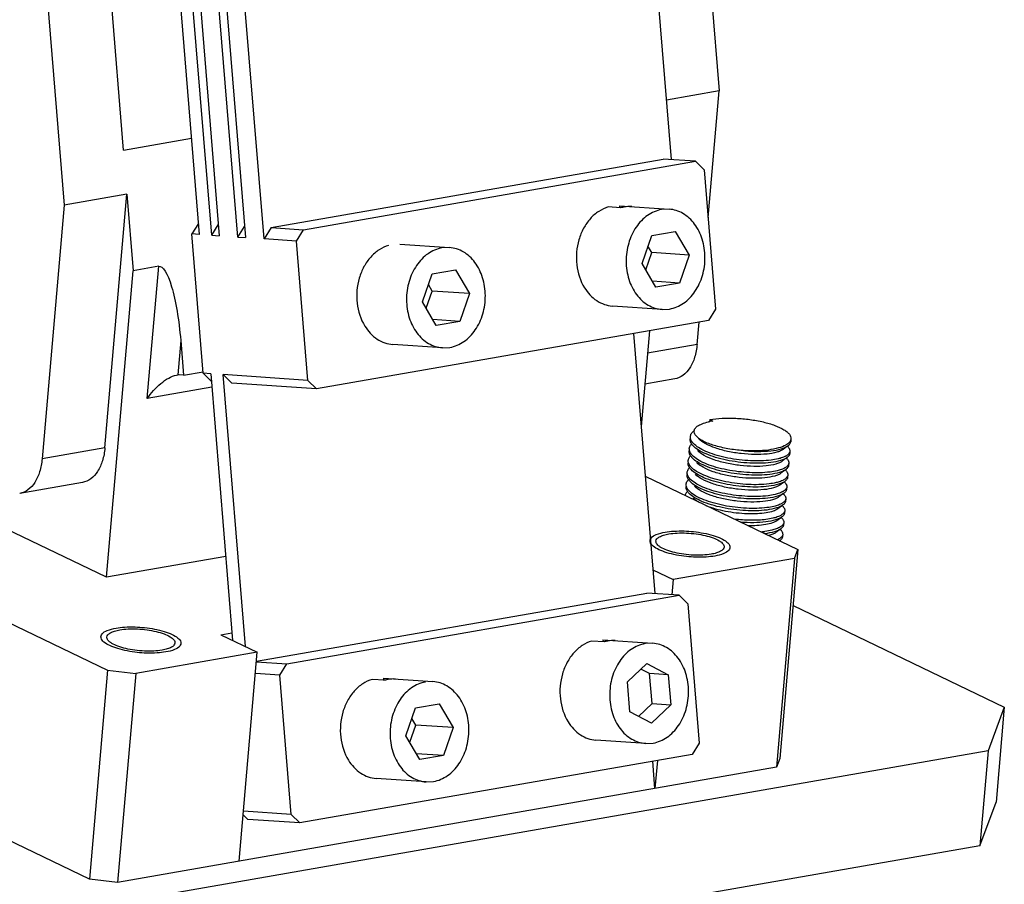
# Model space of a CAD drawing. Header units: millimetres. Extents: x -24622 to 2314, y -1603 to 2287.
# Tile 232 of 236: x 1746 to 1795, y 845 to 888. Entities that reach past the tile are written whole.
import ezdxf

# ---------------------------------------------------------------- set-up
doc = ezdxf.new("R2010")
doc.units = ezdxf.units.MM
doc.layers.add('02___PRT_ALL_AXES', color=7, linetype='Continuous')

msp = doc.modelspace()

# ---------------------------------------------------------------- linework, layer by layer
at = {"color": 7, "linetype": 'Continuous'}
for p, q in [((1748.228, 912.099), (1750.757, 881.209)), ((1745.104, 911.554), (1747.813, 878.46)), ((1778.458, 908.126), (1780.421, 884.156)), ((1776.198, 903.207), (1778.038, 880.734)), ((1752.599, 900.763), (1754.544, 877.009)), ((1755.163, 876.967), (1753.218, 900.72)), ((1753.59, 900.695), (1755.534, 876.941)), ((1756.463, 876.877), (1754.519, 900.631)), ((1754.89, 900.605), (1756.835, 876.852)), ((1757.764, 876.788), (1755.819, 900.542)), ((1780.421, 884.156), (1777.795, 883.697)), ((1779.874, 877.854), (1780.421, 884.156)), ((1750.761, 881.208), (1754.151, 881.8)), ((1758.114, 877.351), (1777.639, 880.761)), ((1759.724, 877.24), (1779.249, 880.651)), ((1779.249, 880.651), (1777.639, 880.761)), ((1779.249, 880.651), (1779.68, 880.224)), ((1779.68, 880.224), (1780.248, 873.296)), ((1750.937, 879.006), (1747.813, 878.46)), ((1749.843, 866.39), (1750.939, 879.02)), ((1750.939, 879.02), (1751.252, 875.204)), ((1747.813, 878.46), (1746.719, 865.845)), ((1775.458, 878.435), (1775.467, 878.328)), ((1775.458, 878.435), (1777.926, 878.265)), ((1775.519, 878.333), (1774.9, 878.375)), ((1777.928, 878.265), (1777.552, 878.246)), ((1754.499, 877.56), (1754.172, 877.035)), ((1755.163, 876.967), (1755.489, 877.492)), ((1754.739, 870.106), (1754.172, 877.035)), ((1754.544, 877.009), (1754.172, 877.035)), ((1755.163, 876.967), (1755.534, 876.941)), ((1756.463, 876.877), (1756.79, 877.402)), ((1758.114, 877.351), (1757.764, 876.788)), ((1758.114, 877.351), (1759.724, 877.24)), ((1759.374, 876.677), (1759.724, 877.24)), ((1776.583, 875.567), (1777.064, 876.955)), ((1777.064, 876.955), (1778.235, 877.159)), ((1778.235, 877.159), (1778.926, 875.976)), ((1756.463, 876.877), (1756.835, 876.852)), ((1759.374, 876.677), (1757.764, 876.788)), ((1759.941, 869.749), (1759.374, 876.677)), ((1764.523, 876.525), (1766.992, 876.356)), ((1766.994, 876.355), (1766.618, 876.336)), ((1776.771, 875.245), (1777.069, 876.104)), ((1777.069, 876.104), (1776.88, 876.426)), ((1778.926, 875.976), (1777.069, 876.104)), ((1778.926, 875.976), (1778.446, 874.588)), ((1777.274, 874.383), (1776.583, 875.567)), ((1749.929, 859.951), (1751.252, 875.204)), ((1752.522, 875.425), (1751.252, 875.204)), ((1751.95, 868.843), (1752.522, 875.425)), ((1765.649, 873.657), (1766.129, 875.045)), ((1766.129, 875.045), (1767.301, 875.25)), ((1767.301, 875.25), (1767.992, 874.066)), ((1766.134, 874.194), (1765.946, 874.516)), ((1778.446, 874.588), (1777.101, 874.68)), ((1778.446, 874.588), (1777.274, 874.383)), ((1765.837, 873.335), (1766.134, 874.194)), ((1767.992, 874.066), (1766.134, 874.194)), ((1767.992, 874.066), (1767.511, 872.678)), ((1766.34, 872.474), (1765.649, 873.657)), ((1777.583, 873.277), (1775.106, 873.447)), ((1777.581, 873.278), (1777.957, 873.297)), ((1780.248, 873.296), (1779.898, 872.733)), ((1779.898, 872.733), (1760.372, 869.323)), ((1767.511, 872.678), (1766.166, 872.771)), ((1767.511, 872.678), (1766.34, 872.474)), ((1779.326, 871.54), (1779.423, 872.65)), ((1776.16, 872.08), (1777.22, 859.138)), ((1776.953, 872.219), (1776.539, 867.447)), ((1753.616, 871.738), (1753.466, 870.018)), ((1753.616, 871.738), (1753.758, 870.003)), ((1766.649, 871.367), (1764.172, 871.538)), ((1779.326, 871.54), (1776.857, 871.109)), ((1766.647, 871.368), (1767.023, 871.387)), ((1753.758, 870.003), (1754.734, 870.173)), ((1754.739, 870.106), (1755.141, 869.709)), ((1755.111, 870.081), (1754.739, 870.106)), ((1755.111, 870.081), (1756.197, 856.811)), ((1753.4, 870.011), (1753.466, 870.018)), ((1753.758, 870.003), (1753.538, 870.018)), ((1756.838, 856.504), (1755.73, 870.038)), ((1756.161, 869.612), (1755.73, 870.038)), ((1759.941, 869.749), (1755.73, 870.038)), ((1760.372, 869.323), (1756.161, 869.612)), ((1760.372, 869.323), (1759.941, 869.749)), ((1778.209, 869.82), (1776.723, 869.561)), ((1755.166, 869.404), (1751.95, 868.843)), ((1779.959, 867.796), (1779.95, 867.684)), ((1779.959, 867.796), (1780.114, 867.722)), ((1749.843, 866.39), (1746.719, 865.845)), ((1783.78, 866.443), (1783.603, 866.311)), ((1783.822, 866.469), (1783.851, 866.438)), ((1783.728, 865.853), (1783.552, 865.72)), ((1783.771, 865.878), (1783.8, 865.848)), ((1783.677, 865.262), (1783.501, 865.13)), ((1783.72, 865.287), (1783.748, 865.257)), ((1776.742, 864.974), (1784.343, 861.325)), ((1783.668, 864.697), (1783.697, 864.666)), ((1748.725, 864.671), (1745.601, 864.125)), ((1783.626, 864.671), (1783.449, 864.539)), ((1783.575, 864.081), (1783.398, 863.948)), ((1783.617, 864.106), (1783.646, 864.076)), ((1749.929, 859.951), (1742.588, 863.475)), ((1783.523, 863.49), (1783.347, 863.358)), ((1783.566, 863.516), (1783.595, 863.485)), ((1783.472, 862.9), (1783.296, 862.767)), ((1783.515, 862.925), (1783.543, 862.894)), ((1783.421, 862.309), (1783.244, 862.176)), ((1783.464, 862.334), (1783.492, 862.304)), ((1783.446, 861.776), (1783.43, 861.763)), ((1784.343, 861.325), (1783.441, 850.93)), ((1784.181, 860.891), (1784.343, 861.325)), ((1755.856, 860.986), (1749.929, 859.951)), ((1784.181, 860.891), (1778.129, 859.834)), ((1784.181, 860.891), (1783.28, 850.496)), ((1777.123, 860.316), (1778.129, 859.834)), ((1778.129, 859.834), (1778.063, 859.08)), ((1742.207, 859.054), (1749.978, 855.322)), ((1757.393, 855.772), (1776.821, 859.166)), ((1758.906, 855.645), (1778.431, 859.055)), ((1778.431, 859.055), (1776.821, 859.166)), ((1778.431, 859.055), (1778.862, 858.628)), ((1778.862, 858.628), (1779.43, 851.7)), ((1784.102, 858.539), (1794.619, 853.49)), ((1755.607, 857.095), (1756.166, 857.193)), ((1755.607, 857.095), (1757.431, 856.219)), ((1774.64, 856.839), (1774.649, 856.733)), ((1774.64, 856.839), (1777.108, 856.67)), ((1774.701, 856.737), (1774.082, 856.78)), ((1777.11, 856.67), (1776.734, 856.65)), ((1757.431, 856.219), (1751.378, 855.162)), ((1756.529, 845.824), (1757.431, 856.219)), ((1757.391, 855.749), (1758.906, 855.645)), ((1758.556, 855.082), (1758.906, 855.645)), ((1775.861, 854.741), (1776.815, 855.66)), ((1776.962, 855.159), (1776.53, 855.386)), ((1776.815, 855.66), (1777.89, 855.095)), ((1749.978, 855.322), (1749.076, 844.927)), ((1749.978, 855.322), (1751.378, 855.162)), ((1751.378, 855.162), (1750.477, 844.767)), ((1758.556, 855.082), (1757.34, 855.165)), ((1759.123, 848.154), (1758.556, 855.082)), ((1763.705, 854.93), (1763.714, 854.823)), ((1763.705, 854.93), (1766.174, 854.76)), ((1777.083, 853.674), (1776.962, 855.159)), ((1777.89, 855.095), (1776.962, 855.159)), ((1777.89, 855.095), (1778.012, 853.611)), ((1763.767, 854.827), (1763.148, 854.87)), ((1775.983, 853.256), (1775.861, 854.741)), ((1764.831, 852.061), (1765.311, 853.449)), ((1765.311, 853.449), (1766.483, 853.654)), ((1766.483, 853.654), (1767.174, 852.471)), ((1776.414, 853.03), (1777.083, 853.674)), ((1778.012, 853.611), (1777.058, 852.691)), ((1777.083, 853.674), (1778.012, 853.611)), ((1794.619, 853.49), (1793.809, 851.322)), ((1794.619, 853.49), (1794.209, 848.765)), ((1765.316, 852.598), (1765.128, 852.92)), ((1777.058, 852.691), (1775.983, 853.256)), ((1765.019, 851.739), (1765.316, 852.598)), ((1767.174, 852.471), (1765.316, 852.598)), ((1767.174, 852.471), (1766.693, 851.083)), ((1749.076, 844.927), (1734.198, 852.071)), ((1765.522, 850.878), (1764.831, 852.061)), ((1776.765, 851.682), (1774.288, 851.852)), ((1776.763, 851.682), (1777.139, 851.701)), ((1779.43, 851.7), (1779.08, 851.137)), ((1793.809, 851.322), (1743.043, 842.455)), ((1779.08, 851.137), (1759.554, 847.727)), ((1766.693, 851.083), (1765.348, 851.175)), ((1766.693, 851.083), (1765.522, 850.878)), ((1793.809, 851.322), (1793.399, 846.596)), ((1783.28, 850.496), (1750.477, 844.767)), ((1777.227, 849.439), (1777.116, 850.794)), ((1777.348, 850.835), (1777.227, 849.439)), ((1783.441, 850.93), (1783.28, 850.496)), ((1765.831, 849.772), (1763.354, 849.942)), ((1765.829, 849.772), (1766.205, 849.792)), ((1793.399, 846.596), (1794.209, 848.765)), ((1756.953, 847.906), (1756.729, 848.127)), ((1759.123, 848.154), (1756.746, 848.317)), ((1759.554, 847.727), (1759.123, 848.154)), ((1759.554, 847.727), (1756.953, 847.906)), ((1793.399, 846.596), (1742.633, 837.73)), ((1750.477, 844.767), (1749.076, 844.927))]:
    msp.add_line(p, q, dxfattribs=at)
for centre, radius, start, end in [((1775.973, 876.779), 1.618, 99.9294, 106.2904), ((1775.963, 876.837), 1.56, 86.1327, 99.9207), ((1753.499, 869.444), 0.575, 86.0486, 93.2263), ((1780.552, 864.701), 3.052, 101.6788, 102.4307), ((1780.584, 864.551), 3.206, 101.0145, 101.6795), ((1780.647, 864.218), 3.544, 98.6409, 100.9875), ((1779.422, 867.2), 0.25, 158.81, 165.9182), ((1779.445, 866.22), 0.542, 137.2897, 141.4551), ((1779.394, 865.629), 0.542, 137.2897, 141.4551), ((1783.371, 866.639), 0.755, 300.0005, 301.858), ((1779.343, 865.038), 0.542, 137.2897, 141.4551), ((1783.32, 866.048), 0.755, 300.0005, 301.858), ((1779.292, 864.448), 0.542, 137.2897, 141.4551), ((1783.268, 865.457), 0.755, 300.0005, 301.858), ((1779.24, 863.857), 0.542, 137.2897, 141.4551), ((1783.217, 864.867), 0.755, 300.0005, 301.858), ((1783.166, 864.276), 0.755, 300.0005, 301.858), ((1783.115, 863.685), 0.755, 300.0005, 301.858), ((1782.138, 866.683), 4.484, 274.5065, 277.2146), ((1783.064, 863.095), 0.755, 300.0005, 301.858), ((1783.095, 862.243), 0.585, 304.8484, 306.8718), ((1775.155, 855.183), 1.618, 99.9294, 106.2904), ((1775.145, 855.241), 1.56, 86.1327, 99.9207), ((1764.211, 853.331), 1.56, 86.1327, 99.9207), ((1764.221, 853.274), 1.618, 99.9294, 106.2904)]:
    msp.add_arc(centre, radius, start, end, dxfattribs=at)
at = {"color": 7, "linetype": 'Continuous', "extrusion": (0, 0, -1)}
msp.add_ellipse((1752.835, 871.601), major_axis=(-0.298, 3.826), ratio=0.205705, start_param=-0.019654, end_param=1.551143, dxfattribs=at)
at = {"color": 7, "linetype": 'Continuous'}
for points, start_tangent, end_tangent in [([(1774.9, 878.375), (1774.429, 878.156), (1774.012, 877.795), (1773.676, 877.315), (1773.442, 876.748), (1773.335, 875.497), (1773.718, 874.359)], (-0.959937, -0.280216), (0.525312, -0.85091)), ([(1777.552, 878.246), (1776.862, 877.956), (1776.292, 877.374), (1775.918, 876.575), (1775.792, 875.669), (1775.929, 874.776), (1776.311, 874.018), (1776.888, 873.494), (1777.581, 873.277)], (-0.985088, -0.172054), (0.997579, -0.069544)), ([(1777.957, 873.297), (1778.647, 873.586), (1779.217, 874.169), (1779.591, 874.967), (1779.718, 875.874), (1779.58, 876.766), (1779.198, 877.525), (1778.621, 878.048), (1777.928, 878.265)], (0.985088, 0.172054), (-0.997579, 0.069544)), ([(1763.966, 876.465), (1763.494, 876.246), (1763.077, 875.885), (1762.741, 875.406), (1762.508, 874.838), (1762.401, 873.587), (1762.784, 872.449)], (-0.959937, -0.280216), (0.525312, -0.85091)), ([(1766.618, 876.336), (1765.928, 876.047), (1765.358, 875.464), (1764.984, 874.666), (1764.857, 873.759), (1764.995, 872.867), (1765.377, 872.108), (1765.954, 871.585), (1766.647, 871.368)], (-0.985088, -0.172054), (0.997579, -0.069544)), ([(1767.023, 871.387), (1767.713, 871.676), (1768.283, 872.259), (1768.657, 873.058), (1768.783, 873.964), (1768.646, 874.857), (1768.264, 875.615), (1767.687, 876.138), (1766.994, 876.355)], (0.985088, 0.172054), (-0.997579, 0.069544)), ([(1773.718, 874.359), (1774.332, 873.714), (1774.707, 873.529), (1775.106, 873.447)], (0.525312, -0.85091), (0.997646, -0.068569)), ([(1762.784, 872.449), (1763.398, 871.804), (1763.773, 871.619), (1764.172, 871.538)], (0.525312, -0.85091), (0.997646, -0.068569)), ([(1779.326, 871.54), (1779.203, 870.895), (1778.961, 870.367), (1778.62, 869.998), (1778.209, 869.82)], (-0.086441, -0.996257), (-0.985111, -0.171918)), ([(1751.95, 868.843), (1752.626, 869.591), (1753.02, 869.865), (1753.4, 870.011)], (0.563035, 0.826433), (0.98532, 0.170715)), ([(1779.334, 867.462), (1779.569, 867.585), (1779.895, 867.682)], (0.807424, 0.589971), (0.976545, 0.215315)), ([(1779.959, 867.796), (1780.567, 867.862), (1781.251, 867.863), (1781.954, 867.8), (1782.622, 867.677), (1783.201, 867.504), (1783.644, 867.295), (1783.804, 867.182), (1783.917, 867.067), (1783.982, 866.951), (1783.998, 866.837)], (0.985088, 0.172054), (-0.086283, -0.996271)), ([(1778.989, 866.951), (1779.04, 867.101), (1779.166, 867.241)], (0.08614, 0.996283), (0.772269, 0.635296)), ([(1779.287, 866.965), (1779.19, 867.115), (1779.18, 867.261)], (-0.684555, 0.728961), (0.242557, 0.970137)), ([(1779.19, 867.291), (1779.212, 867.336), (1779.334, 867.462)], (0.360852, 0.932623), (0.807424, 0.589971)), ([(1779.003, 866.677), (1778.99, 866.716), (1778.979, 866.833)], (-0.364967, 0.931021), (0.08614, 0.996283)), ([(1779.013, 866.795), (1779, 866.834), (1778.989, 866.951)], (-0.364967, 0.931021), (0.08614, 0.996283)), ([(1779.052, 866.584), (1779.037, 866.607), (1779.003, 866.677)], (-0.55272, 0.833367), (-0.364967, 0.931021)), ([(1779.189, 866.557), (1779.13, 866.616), (1779.013, 866.795)], (-0.737009, 0.675882), (-0.364967, 0.931021)), ([(1781.612, 866.252), (1780.859, 866.347), (1780.177, 866.509), (1779.635, 866.721), (1779.434, 866.841), (1779.287, 866.965)], (-0.997024, 0.077087), (-0.684555, 0.728961)), ([(1783.603, 866.311), (1783.47, 866.235), (1783.29, 866.17), (1782.807, 866.082), (1782.199, 866.057), (1781.524, 866.102), (1780.846, 866.214), (1780.228, 866.385), (1779.729, 866.603), (1779.396, 866.849)], (-0.800164, -0.599781), (-0.684836, 0.728697)), ([(1783.957, 866.718), (1783.921, 866.669), (1783.749, 866.532)], (-0.518672, -0.854973), (-0.865449, -0.500997)), ([(1783.946, 866.591), (1783.962, 866.617), (1783.985, 866.696)], (0.563776, 0.825928), (0.086659, 0.996238)), ([(1783.998, 866.837), (1783.993, 866.807), (1783.957, 866.718)], (-0.086283, -0.996271), (-0.518672, -0.854973)), ([(1749.843, 866.39), (1749.72, 865.746), (1749.477, 865.217), (1749.136, 864.849), (1748.725, 864.671)], (-0.086441, -0.996257), (-0.985058, -0.172222)), ([(1778.952, 866.086), (1778.939, 866.126), (1778.927, 866.242)], (-0.364967, 0.931021), (0.08614, 0.996283)), ([(1778.962, 866.204), (1778.949, 866.244), (1778.938, 866.36)], (-0.364967, 0.931021), (0.08614, 0.996283)), ([(1778.938, 866.36), (1778.946, 866.411), (1779.022, 866.557)], (0.08614, 0.996283), (0.622496, 0.782623)), ([(1779.052, 866.056), (1779.024, 866.093), (1778.962, 866.204)], (-0.636014, 0.771678), (-0.364967, 0.931021)), ([(1779.128, 866.489), (1779.106, 866.513), (1779.052, 866.584)], (-0.68457, 0.728947), (-0.55272, 0.833367)), ([(1782.998, 865.66), (1781.945, 865.631), (1780.784, 865.78), (1780.244, 865.916), (1779.771, 866.086), (1779.392, 866.28), (1779.128, 866.489)], (-0.992026, -0.126034), (-0.68457, 0.728947)), ([(1783.009, 865.779), (1781.989, 865.747), (1780.862, 865.885), (1780.331, 866.012), (1779.859, 866.171), (1779.472, 866.356), (1779.189, 866.557)], (-0.992026, -0.126034), (-0.737009, 0.675882)), ([(1783.552, 865.72), (1783.419, 865.644), (1783.239, 865.579), (1782.756, 865.491), (1782.148, 865.467), (1781.473, 865.511), (1780.795, 865.623), (1780.177, 865.795), (1779.678, 866.013), (1779.344, 866.259)], (-0.799736, -0.600352), (-0.684441, 0.729068)), ([(1783.749, 866.532), (1783.379, 866.383), (1782.874, 866.283), (1782.27, 866.238), (1781.612, 866.252)], (-0.865449, -0.500997), (-0.997918, 0.064499)), ([(1781.612, 866.252), (1782.341, 866.212), (1782.995, 866.245), (1783.516, 866.345), (1783.711, 866.417), (1783.856, 866.501)], (0.994765, -0.102193), (0.799986, 0.600019)), ([(1783.944, 866.224), (1783.895, 866.105), (1783.77, 865.997)], (-0.086059, -0.99629), (-0.849207, -0.52806)), ([(1783.851, 866.438), (1783.871, 866.415), (1783.917, 866.347)], (0.684741, -0.728787), (0.459261, -0.888301)), ([(1783.856, 866.501), (1783.883, 866.523), (1783.946, 866.591)], (0.799986, 0.600019), (0.563776, 0.825928)), ([(1783.917, 866.347), (1783.931, 866.316), (1783.944, 866.224)], (0.459261, -0.888301), (-0.086059, -0.99629)), ([(1746.719, 865.845), (1746.595, 865.2), (1746.353, 864.671), (1746.012, 864.303), (1745.601, 864.125)], (-0.086441, -0.996257), (-0.985111, -0.171918)), ([(1778.911, 865.614), (1778.898, 865.653), (1778.886, 865.77)], (-0.364967, 0.931021), (0.08614, 0.996283)), ([(1778.886, 865.77), (1778.895, 865.82), (1778.97, 865.967)], (0.08614, 0.996283), (0.622496, 0.782623)), ([(1779.001, 865.993), (1778.986, 866.017), (1778.952, 866.086)], (-0.55272, 0.833367), (-0.364967, 0.931021)), ([(1779.076, 865.899), (1779.055, 865.922), (1779.001, 865.993)], (-0.68457, 0.728947), (-0.55272, 0.833367)), ([(1779.138, 865.966), (1779.114, 865.989), (1779.052, 866.056)], (-0.737009, 0.675882), (-0.636014, 0.771678)), ([(1782.947, 865.07), (1781.894, 865.04), (1780.733, 865.19), (1780.192, 865.326), (1779.72, 865.495), (1779.34, 865.689), (1779.076, 865.899)], (-0.992026, -0.126034), (-0.68457, 0.728947)), ([(1782.957, 865.188), (1781.938, 865.157), (1780.81, 865.294), (1780.279, 865.421), (1779.808, 865.581), (1779.421, 865.765), (1779.138, 865.966)], (-0.992026, -0.126034), (-0.737009, 0.675882)), ([(1783.501, 865.13), (1783.368, 865.053), (1783.187, 864.988), (1782.704, 864.9), (1782.097, 864.876), (1781.422, 864.921), (1780.744, 865.033), (1780.126, 865.204), (1779.626, 865.422), (1779.293, 865.668)], (-0.800164, -0.599781), (-0.684833, 0.7287)), ([(1783.805, 865.91), (1783.668, 865.83), (1783.485, 865.76), (1782.998, 865.66)], (-0.799807, -0.600258), (-0.992026, -0.126034)), ([(1783.459, 865.868), (1783.358, 865.841), (1783.009, 865.779)], (-0.960587, -0.277978), (-0.992026, -0.126034)), ([(1783.749, 865.985), (1783.688, 865.952), (1783.459, 865.868)], (-0.865879, -0.500254), (-0.960587, -0.277978)), ([(1783.8, 865.848), (1783.82, 865.825), (1783.866, 865.756)], (0.684741, -0.728787), (0.459261, -0.888301)), ([(1783.919, 866.045), (1783.901, 866.01), (1783.805, 865.91)], (-0.382203, -0.924078), (-0.799807, -0.600258)), ([(1783.866, 865.756), (1783.88, 865.725), (1783.893, 865.633)], (0.459261, -0.888301), (-0.086059, -0.99629)), ([(1783.934, 866.105), (1783.919, 866.045)], (-0.086059, -0.99629), (-0.382203, -0.924078)), ([(1778.86, 865.023), (1778.846, 865.062), (1778.835, 865.179)], (-0.364967, 0.931021), (0.08614, 0.996283)), ([(1778.835, 865.179), (1778.844, 865.23), (1778.919, 865.376)], (0.08614, 0.996283), (0.622496, 0.782623)), ([(1778.901, 865.495), (1778.887, 865.535), (1778.876, 865.652)], (-0.364967, 0.931021), (0.08614, 0.996283)), ([(1778.949, 865.403), (1778.935, 865.426), (1778.901, 865.495)], (-0.55272, 0.833367), (-0.364967, 0.931021)), ([(1779.001, 865.466), (1778.972, 865.503), (1778.911, 865.614)], (-0.636014, 0.771678), (-0.364967, 0.931021)), ([(1779.025, 865.308), (1779.004, 865.332), (1778.949, 865.403)], (-0.68457, 0.728947), (-0.55272, 0.833367)), ([(1779.087, 865.376), (1779.063, 865.398), (1779.001, 865.466)], (-0.737009, 0.675882), (-0.636014, 0.771678)), ([(1782.896, 864.479), (1781.842, 864.45), (1780.682, 864.599), (1780.141, 864.735), (1779.668, 864.904), (1779.289, 865.099), (1779.025, 865.308)], (-0.992026, -0.126034), (-0.68457, 0.728947)), ([(1782.906, 864.597), (1781.887, 864.566), (1780.759, 864.704), (1780.228, 864.831), (1779.757, 864.99), (1779.369, 865.175), (1779.087, 865.376)], (-0.992026, -0.126034), (-0.737009, 0.675882)), ([(1783.754, 865.319), (1783.616, 865.239), (1783.433, 865.17), (1782.947, 865.07)], (-0.799807, -0.600258), (-0.992026, -0.126034)), ([(1783.408, 865.277), (1783.307, 865.25), (1782.957, 865.188)], (-0.960587, -0.277978), (-0.992026, -0.126034)), ([(1783.697, 865.394), (1783.636, 865.362), (1783.408, 865.277)], (-0.865879, -0.500254), (-0.960587, -0.277978)), ([(1783.893, 865.633), (1783.844, 865.514), (1783.718, 865.406)], (-0.086059, -0.99629), (-0.849207, -0.52806)), ([(1783.748, 865.257), (1783.769, 865.234), (1783.815, 865.166)], (0.684741, -0.728787), (0.459261, -0.888301)), ([(1783.868, 865.455), (1783.85, 865.419), (1783.754, 865.319)], (-0.382203, -0.924078), (-0.799807, -0.600258)), ([(1783.815, 865.166), (1783.829, 865.135), (1783.842, 865.042)], (0.459261, -0.888301), (-0.086059, -0.99629)), ([(1783.883, 865.515), (1783.868, 865.455)], (-0.086059, -0.99629), (-0.382203, -0.924078)), ([(1778.784, 864.589), (1778.792, 864.639), (1778.868, 864.785)], (0.08614, 0.996283), (0.622496, 0.782623)), ([(1778.849, 864.905), (1778.836, 864.944), (1778.825, 865.061)], (-0.364967, 0.931021), (0.08614, 0.996283)), ([(1778.898, 864.812), (1778.884, 864.835), (1778.849, 864.905)], (-0.55272, 0.833367), (-0.364967, 0.931021)), ([(1778.95, 864.875), (1778.921, 864.912), (1778.86, 865.023)], (-0.636014, 0.771678), (-0.364967, 0.931021)), ([(1778.974, 864.718), (1778.953, 864.741), (1778.898, 864.812)], (-0.68457, 0.728947), (-0.55272, 0.833367)), ([(1779.036, 864.785), (1779.012, 864.807), (1778.95, 864.875)], (-0.737009, 0.675882), (-0.636014, 0.771678)), ([(1782.845, 863.889), (1781.791, 863.859), (1780.63, 864.009), (1780.09, 864.145), (1779.617, 864.314), (1779.238, 864.508), (1778.974, 864.718)], (-0.992026, -0.126034), (-0.68457, 0.728947)), ([(1782.855, 864.007), (1781.835, 863.976), (1780.708, 864.113), (1780.177, 864.24), (1779.705, 864.4), (1779.318, 864.584), (1779.036, 864.785)], (-0.992026, -0.126034), (-0.737009, 0.675882)), ([(1783.449, 864.539), (1783.316, 864.463), (1783.136, 864.398), (1782.653, 864.31), (1782.045, 864.285), (1781.371, 864.33), (1780.692, 864.442), (1780.074, 864.613), (1779.575, 864.831), (1779.242, 865.078)], (-0.799736, -0.600352), (-0.684441, 0.729068)), ([(1783.703, 864.729), (1783.565, 864.648), (1783.382, 864.579), (1782.896, 864.479)], (-0.799807, -0.600258), (-0.992026, -0.126034)), ([(1783.357, 864.686), (1783.256, 864.66), (1782.906, 864.597)], (-0.960587, -0.277978), (-0.992026, -0.126034)), ([(1783.646, 864.803), (1783.585, 864.771), (1783.357, 864.686)], (-0.865879, -0.500254), (-0.960587, -0.277978)), ([(1783.842, 865.042), (1783.793, 864.924), (1783.667, 864.816)], (-0.086059, -0.99629), (-0.849207, -0.52806)), ([(1783.817, 864.864), (1783.799, 864.829), (1783.703, 864.729)], (-0.382203, -0.924078), (-0.799807, -0.600258)), ([(1783.832, 864.924), (1783.817, 864.864)], (-0.086059, -0.99629), (-0.382203, -0.924078)), ([(1778.735, 864.017), (1778.745, 864.063), (1778.817, 864.195)], (0.146154, 0.989262), (0.622496, 0.782623)), ([(1778.798, 864.314), (1778.785, 864.354), (1778.774, 864.47)], (-0.364967, 0.931021), (0.08614, 0.996283)), ([(1778.808, 864.432), (1778.795, 864.472), (1778.784, 864.589)], (-0.364967, 0.931021), (0.08614, 0.996283)), ([(1778.847, 864.222), (1778.832, 864.245), (1778.798, 864.314)], (-0.55272, 0.833367), (-0.364967, 0.931021)), ([(1778.898, 864.284), (1778.87, 864.321), (1778.808, 864.432)], (-0.636014, 0.771678), (-0.364967, 0.931021)), ([(1778.923, 864.127), (1778.901, 864.151), (1778.847, 864.222)], (-0.68457, 0.728947), (-0.55272, 0.833367)), ([(1778.984, 864.194), (1778.961, 864.217), (1778.898, 864.284)], (-0.737009, 0.675882), (-0.636014, 0.771678)), ([(1782.804, 863.416), (1781.784, 863.385), (1780.657, 863.522), (1780.126, 863.65), (1779.654, 863.809), (1779.267, 863.993), (1778.984, 864.194)], (-0.992026, -0.126034), (-0.737009, 0.675882)), ([(1783.398, 863.948), (1783.265, 863.872), (1783.085, 863.807), (1782.602, 863.719), (1781.994, 863.695), (1781.319, 863.739), (1780.641, 863.851), (1780.023, 864.023), (1779.524, 864.241), (1779.191, 864.487)], (-0.800164, -0.599781), (-0.684836, 0.728697)), ([(1783.595, 864.213), (1783.534, 864.181), (1783.305, 864.096)], (-0.865879, -0.500254), (-0.960587, -0.277978)), ([(1783.791, 864.452), (1783.741, 864.333), (1783.616, 864.225)], (-0.086059, -0.99629), (-0.849207, -0.52806)), ([(1783.766, 864.274), (1783.747, 864.238), (1783.651, 864.138)], (-0.382203, -0.924078), (-0.799807, -0.600258)), ([(1783.697, 864.666), (1783.717, 864.644), (1783.764, 864.575)], (0.684741, -0.728787), (0.459261, -0.888301)), ([(1783.764, 864.575), (1783.777, 864.544), (1783.791, 864.452)], (0.459261, -0.888301), (-0.086059, -0.99629)), ([(1783.781, 864.334), (1783.766, 864.274)], (-0.086059, -0.99629), (-0.382203, -0.924078)), ([(1782.794, 863.298), (1781.74, 863.269), (1780.579, 863.418), (1780.039, 863.554), (1779.566, 863.723), (1779.187, 863.917), (1778.923, 864.127)], (-0.992026, -0.126034), (-0.68457, 0.728947)), ([(1779.43, 863.674), (1779.344, 863.728), (1779.139, 863.896)], (-0.862292, 0.506411), (-0.684441, 0.729068)), ([(1783.651, 864.138), (1783.514, 864.058), (1783.331, 863.988), (1782.845, 863.889)], (-0.799807, -0.600258), (-0.992026, -0.126034)), ([(1783.305, 864.096), (1783.204, 864.069), (1782.855, 864.007)], (-0.960587, -0.277978), (-0.992026, -0.126034)), ([(1783.74, 863.861), (1783.69, 863.742), (1783.565, 863.635)], (-0.086059, -0.99629), (-0.849207, -0.52806)), ([(1783.646, 864.076), (1783.666, 864.053), (1783.712, 863.985)], (0.684741, -0.728787), (0.459261, -0.888301)), ([(1783.712, 863.985), (1783.726, 863.953), (1783.74, 863.861)], (0.459261, -0.888301), (-0.086059, -0.99629)), ([(1783.729, 863.743), (1783.714, 863.683)], (-0.086059, -0.99629), (-0.382203, -0.924078)), ([(1783.347, 863.358), (1783.112, 863.241), (1782.765, 863.157), (1782.325, 863.111), (1781.82, 863.107), (1780.736, 863.231), (1779.769, 863.509)], (-0.799736, -0.600352), (-0.924802, 0.380449)), ([(1783.6, 863.548), (1783.463, 863.467), (1783.28, 863.398), (1782.794, 863.298)], (-0.799807, -0.600258), (-0.992026, -0.126034)), ([(1783.254, 863.505), (1783.153, 863.478), (1782.804, 863.416)], (-0.960587, -0.277978), (-0.992026, -0.126034)), ([(1783.544, 863.622), (1783.483, 863.59), (1783.254, 863.505)], (-0.865879, -0.500254), (-0.960587, -0.277978)), ([(1783.688, 863.27), (1783.639, 863.152), (1783.513, 863.044)], (-0.086059, -0.99629), (-0.849207, -0.52806)), ([(1783.595, 863.485), (1783.615, 863.462), (1783.661, 863.394)], (0.684741, -0.728787), (0.459261, -0.888301)), ([(1783.714, 863.683), (1783.696, 863.648), (1783.6, 863.548)], (-0.382203, -0.924078), (-0.799807, -0.600258)), ([(1783.661, 863.394), (1783.675, 863.363), (1783.688, 863.27)], (0.459261, -0.888301), (-0.086059, -0.99629)), ([(1782.753, 862.825), (1782.007, 862.786), (1781.169, 862.842)], (-0.992026, -0.126034), (-0.992712, 0.12051)), ([(1783.296, 862.767), (1783.073, 862.655), (1782.747, 862.572), (1781.857, 862.514)], (-0.800164, -0.599781), (-0.999787, 0.02063)), ([(1783.549, 862.957), (1783.411, 862.877), (1783.229, 862.807), (1782.742, 862.707)], (-0.799807, -0.600258), (-0.992026, -0.126034)), ([(1783.203, 862.914), (1783.102, 862.888), (1782.753, 862.825)], (-0.960587, -0.277978), (-0.992026, -0.126034)), ([(1783.492, 863.031), (1783.431, 862.999), (1783.203, 862.914)], (-0.865879, -0.500254), (-0.960587, -0.277978)), ([(1783.543, 862.894), (1783.564, 862.872), (1783.61, 862.803)], (0.684741, -0.728787), (0.459261, -0.888301)), ([(1783.663, 863.092), (1783.645, 863.057), (1783.549, 862.957)], (-0.382203, -0.924078), (-0.799807, -0.600258)), ([(1783.61, 862.803), (1783.624, 862.772), (1783.637, 862.68)], (0.459261, -0.888301), (-0.086059, -0.99629)), ([(1783.678, 863.152), (1783.663, 863.092)], (-0.086059, -0.99629), (-0.382203, -0.924078)), ([(1777.733, 862.197), (1778.161, 862.246), (1778.687, 862.254), (1779.15, 862.221), (1779.651, 862.147), (1780.126, 862.03), (1780.521, 861.882), (1780.812, 861.703), (1780.959, 861.498), (1780.908, 861.301), (1780.648, 861.128), (1780.21, 861.008)], (0.985088, 0.172054), (-0.985088, -0.172054)), ([(1782.742, 862.707), (1782.154, 862.668), (1781.494, 862.691)], (-0.992026, -0.126034), (-0.996943, 0.078136)), ([(1783.498, 862.366), (1783.36, 862.286), (1783.177, 862.216), (1782.691, 862.117)], (-0.799807, -0.600258), (-0.992026, -0.126034)), ([(1783.152, 862.324), (1783.051, 862.297), (1782.701, 862.235)], (-0.960587, -0.277978), (-0.992026, -0.126034)), ([(1783.441, 862.441), (1783.38, 862.409), (1783.152, 862.324)], (-0.865879, -0.500254), (-0.960587, -0.277978)), ([(1783.637, 862.68), (1783.588, 862.561), (1783.462, 862.453)], (-0.086059, -0.99629), (-0.849207, -0.52806)), ([(1783.492, 862.304), (1783.512, 862.281), (1783.559, 862.213)], (0.684741, -0.728787), (0.459261, -0.888301)), ([(1783.612, 862.502), (1783.594, 862.466), (1783.498, 862.366)], (-0.382203, -0.924078), (-0.799807, -0.600258)), ([(1783.627, 862.562), (1783.612, 862.502)], (-0.086059, -0.99629), (-0.382203, -0.924078)), ([(1780.21, 861.008), (1779.782, 860.959), (1779.256, 860.951), (1778.793, 860.984), (1778.292, 861.058), (1777.817, 861.175), (1777.422, 861.324), (1777.131, 861.502), (1776.984, 861.707), (1777.035, 861.904), (1777.295, 862.077), (1777.733, 862.197)], (-0.985088, -0.172054), (0.985088, 0.172054)), ([(1780.024, 861.097), (1779.611, 861.053), (1779.146, 861.052), (1778.668, 861.095), (1778.214, 861.179), (1777.82, 861.296), (1777.518, 861.438), (1777.41, 861.515), (1777.333, 861.593), (1777.288, 861.672), (1777.278, 861.749)], (-0.985088, -0.172054), (0.085591, 0.99633)), ([(1777.278, 861.749), (1777.328, 861.862), (1777.456, 861.962), (1777.657, 862.046), (1777.919, 862.108)], (0.085591, 0.99633), (0.985088, 0.172054)), ([(1777.919, 862.108), (1778.332, 862.153), (1778.797, 862.153), (1779.275, 862.11), (1779.729, 862.026), (1780.123, 861.909), (1780.425, 861.767), (1780.533, 861.69), (1780.61, 861.612), (1780.655, 861.533), (1780.665, 861.456)], (0.985088, 0.172054), (-0.085591, -0.99633)), ([(1783.244, 862.176), (1783.095, 862.093), (1782.889, 862.024)], (-0.799736, -0.600352), (-0.966836, -0.255398)), ([(1783.411, 861.863), (1783.391, 861.851), (1783.327, 861.817)], (-0.849207, -0.52806), (-0.902309, -0.43109)), ([(1783.586, 862.089), (1783.536, 861.97), (1783.411, 861.863)], (-0.086059, -0.99629), (-0.849207, -0.52806)), ([(1783.561, 861.911), (1783.542, 861.876), (1783.446, 861.776)], (-0.382203, -0.924078), (-0.799807, -0.600258)), ([(1783.559, 862.213), (1783.572, 862.181), (1783.586, 862.089)], (0.459261, -0.888301), (-0.086059, -0.99629)), ([(1783.576, 861.971), (1783.561, 861.911)], (-0.086059, -0.99629), (-0.382203, -0.924078)), ([(1780.665, 861.456), (1780.615, 861.343), (1780.487, 861.243), (1780.286, 861.159), (1780.024, 861.097)], (-0.085591, -0.99633), (-0.985088, -0.172054)), ([(1752.874, 856.234), (1752.446, 856.184), (1751.92, 856.177), (1751.457, 856.209), (1750.956, 856.284), (1750.481, 856.4), (1750.087, 856.549), (1749.795, 856.728), (1749.649, 856.933), (1749.699, 857.129), (1749.959, 857.302), (1750.398, 857.423)], (-0.985088, -0.172054), (0.985088, 0.172054)), ([(1749.942, 856.975), (1749.992, 857.087), (1750.12, 857.188), (1750.321, 857.271), (1750.583, 857.333)], (0.085591, 0.99633), (0.985088, 0.172054)), ([(1750.398, 857.423), (1750.825, 857.472), (1751.351, 857.479), (1751.815, 857.447), (1752.315, 857.372), (1752.79, 857.256), (1753.185, 857.107), (1753.476, 856.928), (1753.623, 856.723), (1753.572, 856.527), (1753.312, 856.354), (1752.874, 856.234)], (0.985088, 0.172054), (-0.985088, -0.172054)), ([(1750.583, 857.333), (1750.997, 857.378), (1751.461, 857.379), (1751.939, 857.336), (1752.393, 857.252), (1752.787, 857.134), (1753.089, 856.992), (1753.197, 856.916), (1753.274, 856.837), (1753.319, 856.759), (1753.329, 856.681)], (0.985088, 0.172054), (-0.085591, -0.99633)), ([(1752.688, 856.323), (1752.275, 856.278), (1751.81, 856.277), (1751.332, 856.32), (1750.878, 856.404), (1750.484, 856.522), (1750.183, 856.664), (1750.074, 856.74), (1749.997, 856.819), (1749.953, 856.898), (1749.942, 856.975)], (-0.985088, -0.172054), (0.085591, 0.99633)), ([(1753.329, 856.681), (1753.279, 856.569), (1753.151, 856.468), (1752.951, 856.385), (1752.688, 856.323)], (-0.085591, -0.99633), (-0.985088, -0.172054)), ([(1774.082, 856.78), (1773.611, 856.56), (1773.194, 856.199), (1772.858, 855.72), (1772.624, 855.152), (1772.517, 853.902), (1772.9, 852.763)], (-0.959937, -0.280216), (0.525312, -0.85091)), ([(1776.734, 856.65), (1776.044, 856.361), (1775.474, 855.778), (1775.1, 854.98), (1774.974, 854.073), (1775.111, 853.181), (1775.493, 852.422), (1776.07, 851.899), (1776.763, 851.682)], (-0.985088, -0.172054), (0.997579, -0.069544)), ([(1777.139, 851.701), (1777.829, 851.991), (1778.399, 852.574), (1778.773, 853.372), (1778.9, 854.278), (1778.762, 855.171), (1778.38, 855.93), (1777.803, 856.453), (1777.11, 856.67)], (0.985088, 0.172054), (-0.997579, 0.069544)), ([(1763.148, 854.87), (1762.676, 854.651), (1762.259, 854.29), (1761.923, 853.81), (1761.69, 853.242), (1761.583, 851.992), (1761.966, 850.853)], (-0.959937, -0.280216), (0.525312, -0.85091)), ([(1765.8, 854.74), (1765.11, 854.451), (1764.54, 853.868), (1764.166, 853.07), (1764.039, 852.164), (1764.177, 851.271), (1764.559, 850.512), (1765.136, 849.989), (1765.829, 849.772)], (-0.985088, -0.172054), (0.997579, -0.069544)), ([(1766.205, 849.792), (1766.895, 850.081), (1767.465, 850.664), (1767.839, 851.462), (1767.965, 852.368), (1767.828, 853.261), (1767.446, 854.02), (1766.869, 854.543), (1766.176, 854.76)], (0.985088, 0.172054), (-0.997579, 0.069544)), ([(1772.9, 852.763), (1773.514, 852.118), (1773.889, 851.933), (1774.288, 851.852)], (0.525312, -0.85091), (0.997646, -0.068569)), ([(1761.966, 850.853), (1762.58, 850.208), (1762.955, 850.023), (1763.354, 849.942)], (0.525312, -0.85091), (0.997646, -0.068569))]:
    msp.add_spline(points, degree=3, dxfattribs=dict(at, start_tangent=start_tangent, end_tangent=end_tangent))
at = {"layer": '02___PRT_ALL_AXES', "color": 7, "linetype": 'Continuous'}
for p, q in [((1783.998, 866.837), (1783.986, 866.696)), ((1783.945, 866.224), (1783.934, 866.105)), ((1783.893, 865.633), (1783.883, 865.515)), ((1783.842, 865.042), (1783.832, 864.924)), ((1783.791, 864.452), (1783.781, 864.334)), ((1783.74, 863.861), (1783.729, 863.743)), ((1783.688, 863.27), (1783.678, 863.152)), ((1783.637, 862.68), (1783.627, 862.562)), ((1783.586, 862.089), (1783.576, 861.971))]:
    msp.add_line(p, q, dxfattribs=at)

doc.saveas('drawing.dxf')
